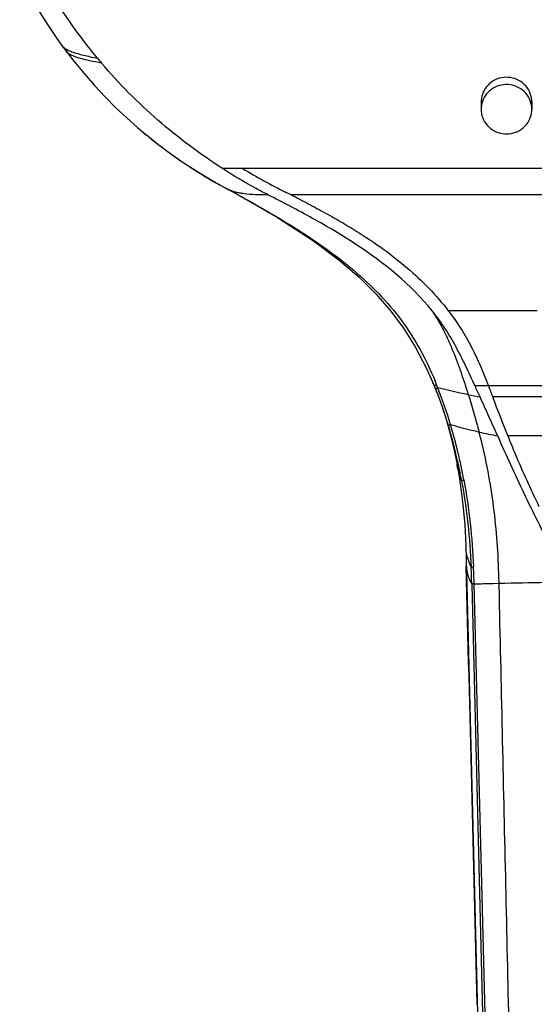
# Model space of a CAD drawing. Header units: millimetres. Extents: x -108 to 621, y -139 to 745.
# Tile 20 of 29: x 239 to 279, y 569 to 646. Entities that reach past the tile are written whole.
import ezdxf

# ---------------------------------------------------------------- set-up
doc = ezdxf.new("R2010")
doc.units = ezdxf.units.MM
doc.header["$LTSCALE"] = 23.1
doc.layers.get('0').update_dxf_attribs({"linetype": 'CONTINUOUS'})

msp = doc.modelspace()

# ---------------------------------------------------------------- linework, layer by layer
at = {"color": 7, "linetype": 'CONTINUOUS'}
for p, q in [((242.061, 644.082), (242.263, 643.81)), ((242.061, 644.082), (242.061, 644.082)), ((242.263, 643.81), (242.361, 643.678)), ((275.058, 639.707), (275.058, 639.132)), ((279.058, 639.707), (279.058, 639.132)), ((248.86, 636.947), (248.707, 637.072)), ((254.889, 632.927), (255.432, 632.634)), ((255.432, 632.634), (255.855, 632.403)), ((270.726, 618.747), (271.239, 617.62)), ((271.207, 617.693), (271.29, 617.5)), ((271.239, 617.62), (271.262, 617.567)), ((271.29, 617.5), (271.373, 617.302)), ((271.336, 617.39), (271.336, 617.391)), ((273.159, 611.118), (273.159, 611.118)), ((273.822, 605.29), (273.842, 604.686)), ((273.842, 604.721), (276.223, 509.534)), ((273.842, 604.687), (273.842, 604.721))]:
    msp.add_line(p, q, dxfattribs=at)
at = {"color": 9, "linetype": 'CONTINUOUS'}
for p, q in [((329.123, 634.459), (254.659, 634.459)), ((254.891, 632.927), (254.889, 632.927)), ((254.956, 632.891), (254.955, 632.892)), ((254.956, 632.891), (255.105, 632.812)), ((287.982, 632.394), (260.076, 632.394)), ((279.486, 623.24), (272.474, 623.24)), ((271.436, 617.149), (271.452, 617.111)), ((271.452, 617.111), (271.467, 617.073)), ((281.389, 617.309), (274.583, 617.309)), ((281.713, 616.444), (275.965, 616.444)), ((282.864, 613.369), (277.163, 613.369)), ((273.884, 603.093), (273.884, 603.093)), ((274.321, 601.692), (274.322, 601.65)), ((274.325, 601.65), (276.623, 509.534)), ((276.836, 509.548), (274.511, 601.707)), ((276.477, 601.722), (275.991, 601.71)), ((276.5, 600.693), (276.478, 601.722))]:
    msp.add_line(p, q, dxfattribs=at)
at = {"color": 7, "linetype": 'CONTINUOUS'}
for points in [[(238.677, 649.645), (239.055, 648.901), (239.637, 647.828), (240.258, 646.769), (240.916, 645.731), (241.604, 644.719), (242.061, 644.082)], [(242.361, 643.678), (242.942, 642.925), (243.75, 641.942), (244.575, 641.002), (245.413, 640.108), (246.262, 639.257), (247.116, 638.452), (247.963, 637.699), (248.707, 637.072)], [(248.861, 636.947), (249.263, 636.625), (250.392, 635.767), (251.56, 634.945), (252.762, 634.163), (253.99, 633.427), (254.889, 632.927)], [(255.855, 632.403), (259.016, 630.589), (261.845, 628.756), (263.879, 627.234), (265.443, 625.885), (266.786, 624.544), (267.928, 623.22), (268.933, 621.859), (269.849, 620.403), (270.726, 618.747)], [(271.336, 617.39), (271.619, 616.68), (271.962, 615.73), (272.299, 614.679), (272.618, 613.541), (272.908, 612.34), (273.159, 611.118)], [(273.159, 611.118), (273.357, 609.97), (273.548, 608.608), (273.677, 607.423), (273.764, 606.344), (273.822, 605.29)]]:
    msp.add_lwpolyline(points, dxfattribs=at)
for centre, radius, start, end in [((290.724, 681.042), 59.531, 219.53079, 220.00869), ((276.97, 639.705), 1.912, 161.58543, 179.92532), ((276.97, 639.13), 1.912, 161.58546, 179.92528), ((277.146, 639.135), 1.912, 341.58546, 359.92528), ((272.658, 666.274), 37.768, 229.58472, 230.64277), ((244.374, 606.086), 29.236, 22.74606, 23.12103), ((244.12, 605.98), 29.511, 22.56096, 22.74635), ((135.482, 553.212), 153.158, 24.38409, 24.73993)]:
    msp.add_arc(centre, radius, start, end, dxfattribs=at)
at = {"color": 9, "linetype": 'CONTINUOUS'}
for centre, radius, start, end in [((273.297, 667.066), 38.785, 230.94546, 241.66858), ((281.905, 677.015), 49.687, 238.92374, 243.37206), ((187.718, 507.587), 142.205, 61.36875, 61.71432), ((254.234, 620.377), 13.362, 64.07604, 66.157), ((246.79, 607.605), 26.627, 21.56308, 22.28411), ((243.074, 605.546), 30.644, 22.2501, 22.55944), ((241.148, 604.808), 32.706, 16.66058, 22.0242), ((237.924, 603.872), 36.246, 16.6321, 21.50654), ((284.195, 667.853), 52.229, 258.79794, 259.83576), ((373.868, 652.843), 104.451, 200.39435, 202.20462), ((235.462, 603.102), 38.642, 12.34802, 16.66742), ((233.329, 602.543), 41.029, 10.31607, 16.57294), ((284.975, 659.393), 46.821, 257.57834, 259.40681), ((231.505, 602.196), 42.702, 10.32543, 12.39928), ((277.493, 604.786), 3.651, 181.56665, 185.49601), ((277.925, 604.873), 4.093, 194.2298, 198.3777), ((278.197, 604.964), 4.381, 198.38226, 202.34629), ((278.533, 605.102), 4.744, 202.34951, 206.10856), ((211.829, 600.11), 62.512, 1.45052, 2.66339), ((213.075, 600.137), 61.455, 1.4633, 2.70024), ((204.258, 600.121), 72.237, 1.26971, 1.92458), ((279.784, 452.629), 149.129, 91.45747, 92.02605), ((287.736, 130.925), 470.931, 90.91914, 91.36989)]:
    msp.add_arc(centre, radius, start, end, dxfattribs=at)
at = {"color": 7, "linetype": 'CONTINUOUS'}
for points, knots in [([(244.809, 643.151), (244.45, 643.585), (243.053, 645.349), (241.796, 647.225), (240.951, 648.683)], [0, 0, 0, 0, 0.250494, 1, 1, 1, 1]), ([(254.659, 634.459), (252.883, 635.613), (249.485, 638.15), (246.483, 641.154), (245.127, 642.769)], [0, 0, 0, 0, 0.501035, 1, 1, 1, 1]), ([(279.058, 639.707), (279.058, 639.936), (278.973, 640.398), (278.609, 641), (278.053, 641.443), (277.377, 641.67), (276.661, 641.657), (275.994, 641.403), (275.457, 640.941), (275.229, 640.527), (275.156, 640.309)], [0, 0, 0, 0, 0.123214, 0.247211, 0.372367, 0.498519, 0.625028, 0.751096, 0.876106, 1, 1, 1, 1]), ([(279.058, 639.132), (279.058, 639.361), (278.973, 639.823), (278.609, 640.425), (278.053, 640.868), (277.377, 641.095), (276.661, 641.082), (275.994, 640.828), (275.457, 640.366), (275.229, 639.951), (275.156, 639.734)], [0, 0, 0, 0, 0.123213, 0.247211, 0.372368, 0.498518, 0.625028, 0.751097, 0.876106, 1, 1, 1, 1]), ([(275.058, 639.132), (275.058, 638.904), (275.143, 638.442), (275.508, 637.839), (276.063, 637.397), (276.74, 637.169), (277.455, 637.183), (278.123, 637.437), (278.66, 637.899), (278.888, 638.313), (278.96, 638.531)], [0, 0, 0, 0, 0.123213, 0.247211, 0.372368, 0.498518, 0.625028, 0.751097, 0.876106, 1, 1, 1, 1]), ([(258.242, 632.394), (257.934, 632.551), (256.714, 633.193), (255.526, 633.896), (254.659, 634.459)], [0, 0, 0, 0, 0.250441, 1, 1, 1, 1]), ([(271.195, 623.24), (269.526, 625.306), (266.361, 627.868), (261.784, 630.555), (259.425, 631.79), (258.242, 632.394)], [0, 0, 0, 0, 0.499668, 0.749979, 1, 1, 1, 1]), ([(274.583, 617.309), (274.345, 617.825), (273.864, 618.858), (273.099, 620.389), (272.232, 621.87), (271.555, 622.795), (271.195, 623.24)], [0, 0, 0, 0, 0.249078, 0.498986, 0.749343, 1, 1, 1, 1]), ([(276.368, 613.369), (276.136, 613.881), (275.669, 614.903), (275.211, 615.931), (274.978, 616.444)], [0, 0, 0, 0, 0.499223, 1, 1, 1, 1]), ([(280.719, 604.423), (280.308, 605.134), (279.533, 606.59), (278.084, 609.574), (277.057, 611.849), (276.368, 613.369)], [0, 0, 0, 0, 0.24765, 0.496862, 1, 1, 1, 1])]:
    msp.add_open_spline(points, degree=3, knots=knots, dxfattribs=at)
at = {"color": 9, "linetype": 'CONTINUOUS'}
for points, knots in [([(242.265, 643.901), (242.244, 643.915), (242.169, 643.967), (242.1, 644.029), (242.061, 644.082)], [0, 0, 0, 0, 0.282959, 1, 1, 1, 1]), ([(242.796, 643.647), (242.744, 643.667), (242.561, 643.738), (242.383, 643.823), (242.265, 643.901)], [0, 0, 0, 0, 0.281617, 1, 1, 1, 1]), ([(245.117, 642.781), (244.803, 642.834), (244.214, 642.945), (243.414, 643.144), (242.851, 643.338), (242.52, 643.523), (242.402, 643.625), (242.361, 643.678)], [0, 0, 0, 0, 0.325697, 0.612509, 0.84323, 0.931518, 1, 1, 1, 1]), ([(244.81, 643.15), (244.44, 643.215), (243.761, 643.351), (243.093, 643.537), (242.796, 643.647)], [0, 0, 0, 0, 0.542174, 1, 1, 1, 1]), ([(254.956, 632.891), (254.988, 632.876), (255.122, 632.812), (255.261, 632.755), (255.369, 632.717)], [0, 0, 0, 0, 0.232484, 1, 1, 1, 1]), ([(255.369, 632.717), (255.408, 632.703), (255.577, 632.647), (255.75, 632.602), (255.883, 632.574)], [0, 0, 0, 0, 0.233997, 1, 1, 1, 1]), ([(255.859, 632.403), (257.459, 631.529), (260.623, 629.716), (264.37, 627.092), (267.047, 624.604), (268.823, 622.513), (270.302, 620.201), (271.082, 618.547), (271.428, 617.702)], [0, 0, 0, 0, 0.249945, 0.499844, 0.624871, 0.749887, 0.874933, 1, 1, 1, 1]), ([(255.883, 632.574), (255.921, 632.566), (256.079, 632.534), (256.239, 632.509), (256.361, 632.492)], [0, 0, 0, 0, 0.240091, 1, 1, 1, 1]), ([(256.361, 632.492), (256.661, 632.453), (257.288, 632.407), (257.916, 632.396), (258.242, 632.394)], [0, 0, 0, 0, 0.481912, 1, 1, 1, 1]), ([(260.076, 632.394), (260.529, 632.158), (261.433, 631.677), (262.786, 630.952), (264.124, 630.197), (264.998, 629.664), (265.434, 629.394)], [0, 0, 0, 0, 0.249825, 0.499795, 0.74984, 1, 1, 1, 1]), ([(265.434, 629.394), (266.095, 628.976), (267.396, 628.104), (269.246, 626.653), (270.962, 625.044), (271.999, 623.864), (272.474, 623.24)], [0, 0, 0, 0, 0.249774, 0.499672, 0.749826, 1, 1, 1, 1]), ([(271.195, 623.24), (271.522, 622.743), (272.128, 621.712), (272.862, 620.065), (273.489, 618.359), (273.865, 617.202), (274.049, 616.619)], [0, 0, 0, 0, 0.246646, 0.49511, 0.746731, 1, 1, 1, 1]), ([(272.474, 623.24), (272.818, 622.794), (273.466, 621.869), (274.301, 620.399), (275.021, 618.874), (275.442, 617.833), (275.64, 617.309)], [0, 0, 0, 0, 0.25066, 0.501042, 0.750955, 1, 1, 1, 1]), ([(271.454, 617.346), (271.445, 617.341), (271.419, 617.329), (271.393, 617.317), (271.378, 617.307)], [0, 0, 0, 0, 0.35773, 1, 1, 1, 1]), ([(271.553, 617.392), (271.544, 617.387), (271.511, 617.372), (271.478, 617.357), (271.454, 617.346)], [0, 0, 0, 0, 0.283277, 1, 1, 1, 1]), ([(271.548, 617.115), (271.539, 617.111), (271.513, 617.099), (271.487, 617.087), (271.472, 617.077)], [0, 0, 0, 0, 0.357019, 1, 1, 1, 1]), ([(271.646, 617.16), (271.637, 617.156), (271.604, 617.141), (271.571, 617.126), (271.548, 617.115)], [0, 0, 0, 0, 0.283214, 1, 1, 1, 1]), ([(274.049, 616.619), (273.837, 616.661), (273.033, 616.826), (272.234, 617.013), (271.646, 617.16)], [0, 0, 0, 0, 0.262558, 1, 1, 1, 1]), ([(274.049, 616.619), (274.201, 616.137), (274.494, 615.155), (274.772, 614.169), (274.904, 613.667)], [0, 0, 0, 0, 0.49343, 1, 1, 1, 1]), ([(272.653, 614.246), (272.629, 614.238), (272.588, 614.224), (272.533, 614.207), (272.502, 614.193), (272.484, 614.189), (272.481, 614.185)], [0, 0, 0, 0, 0.416313, 0.725451, 0.921065, 1, 1, 1, 1]), ([(274.904, 613.667), (274.704, 613.711), (273.949, 613.884), (273.199, 614.079), (272.653, 614.246)], [0, 0, 0, 0, 0.263835, 1, 1, 1, 1]), ([(276.454, 602.547), (276.391, 604.416), (276.108, 608.161), (275.381, 611.85), (274.904, 613.667)], [0, 0, 0, 0, 0.498712, 1, 1, 1, 1]), ([(277.163, 613.369), (277.354, 612.897), (278.126, 611.023), (278.951, 609.17), (279.622, 607.81)], [0, 0, 0, 0, 0.251352, 1, 1, 1, 1]), ([(273.515, 609.85), (273.476, 609.955), (273.33, 610.369), (273.219, 610.796), (273.159, 611.118)], [0, 0, 0, 0, 0.254621, 1, 1, 1, 1]), ([(273.515, 609.85), (273.52, 609.853), (273.538, 609.856), (273.573, 609.865), (273.628, 609.877), (273.67, 609.886), (273.695, 609.891)], [0, 0, 0, 0, 0.089508, 0.288635, 0.594114, 1, 1, 1, 1]), ([(273.957, 603.867), (273.945, 603.914), (273.901, 604.102), (273.872, 604.293), (273.858, 604.436)], [0, 0, 0, 0, 0.252679, 1, 1, 1, 1]), ([(273.884, 603.093), (273.894, 602.856), (273.984, 602.365), (274.192, 601.913), (274.321, 601.692)], [0, 0, 0, 0, 0.481494, 1, 1, 1, 1]), ([(274.462, 603.033), (274.418, 603.029), (274.356, 603.022), (274.292, 603.021), (274.274, 603.015)], [0, 0, 0, 0, 0.696879, 1, 1, 1, 1]), ([(274.511, 601.707), (274.486, 601.707), (274.443, 601.693), (274.385, 601.683), (274.347, 601.692), (274.327, 601.691), (274.321, 601.692)], [0, 0, 0, 0, 0.395828, 0.696079, 0.8997, 1, 1, 1, 1]), ([(278.553, 509.548), (278.211, 524.742), (277.696, 547.536), (277.013, 577.918), (276.669, 593.105), (276.5, 600.693)], [0, 0, 0, 0, 0.500106, 0.750256, 1, 1, 1, 1])]:
    msp.add_open_spline(points, degree=3, knots=knots, dxfattribs=at)
for points in [[(271.646, 617.16), (271.616, 617.237), (271.584, 617.314), (271.553, 617.392)], [(275.64, 617.309), (275.749, 617.021), (275.857, 616.732), (275.965, 616.444)], [(273.515, 609.85), (273.926, 607.595), (274.167, 605.305), (274.274, 603.015)], [(273.695, 609.891), (274.11, 607.628), (274.355, 605.33), (274.462, 603.033)], [(274.751, 568.535), (274.467, 580.054), (274.18, 591.574), (273.884, 603.093)]]:
    msp.add_open_spline(points, degree=3, dxfattribs=at)

doc.saveas('drawing.dxf')
